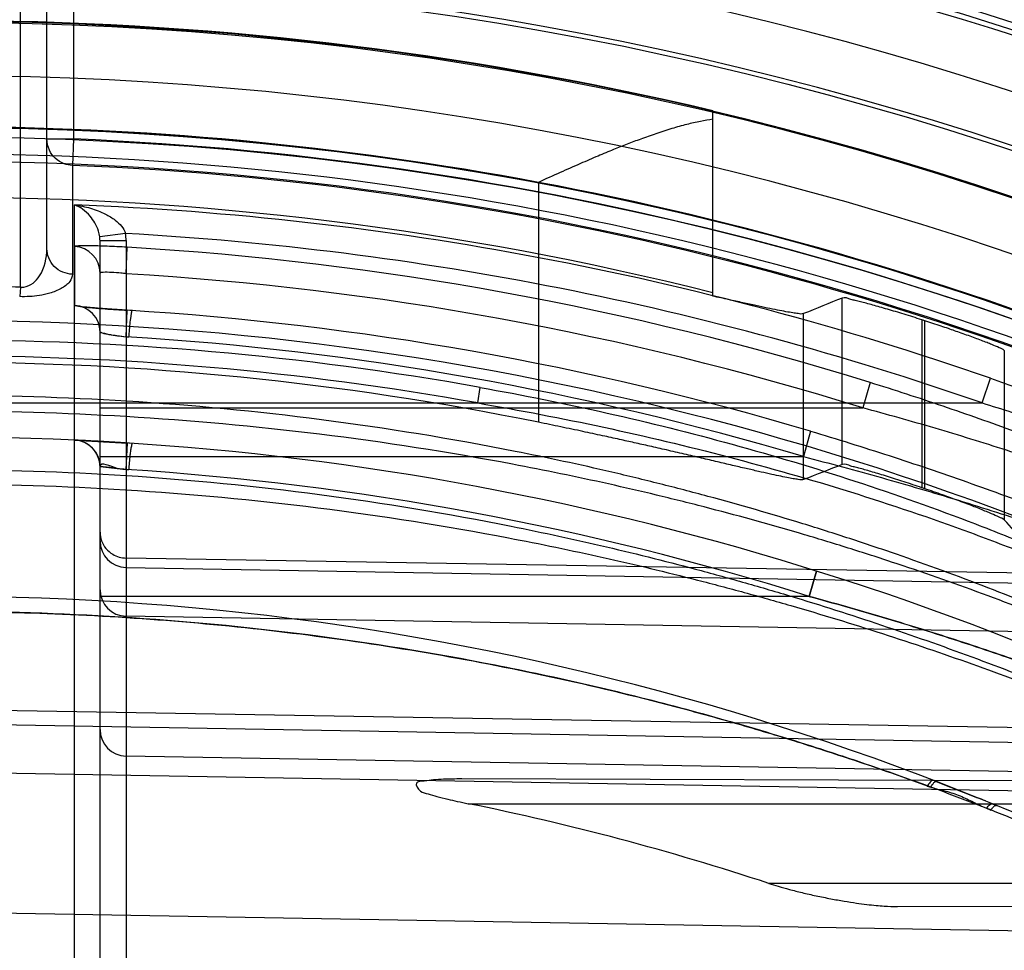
# Model space of a CAD drawing. Header units: millimetres. Extents: x 0 to 297, y 0 to 210.
# Tile 110 of 256: x 141.287 to 141.454, y 93.986 to 94.144. Entities that reach past the tile are written whole.
import ezdxf

# ---------------------------------------------------------------- set-up
doc = ezdxf.new("R2010")
doc.units = ezdxf.units.MM
doc.header["$LTSCALE"] = 16.335
doc.layers.get('0').update_dxf_attribs({"linetype": 'CONTINUOUS'})
for name, color, linetype in [('01_GLOBAL', 7, 'CONTINUOUS'), ('INTFCLR_1', 7, 'CONTINUOUS'), ('INTFCLR_144815', 7, 'CONTINUOUS')]:
    doc.layers.add(name, color=color, linetype=linetype)

msp = doc.modelspace()

# ---------------------------------------------------------------- linework, layer by layer
at = {"color": 7, "linetype": 'Continuous'}
msp.add_circle((142.5788034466, 92.2083412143), 3.42, dxfattribs=at)
at = {"color": 9, "linetype": 'Continuous'}
msp.add_arc((142.5788034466, 92.2083412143), 3.3761688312, 92.9674534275, 177.0325465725, dxfattribs=at)
at = {"layer": '01_GLOBAL', "color": 7, "linetype": 'Continuous'}
msp.add_circle((142.5788034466, 92.2083412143), 3.465, dxfattribs=at)
at = {"layer": 'INTFCLR_1', "color": 9, "linetype": 'Continuous'}
for p, q in [((141.287051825, 94.0983948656), (141.287051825, 94.2620928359)), ((141.2915518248, 94.1049232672), (141.291551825, 94.2470928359)), ((141.296051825, 94.2470928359), (141.296051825, 94.1235290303)), ((141.291551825, 94.1235290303), (141.296051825, 94.1235290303)), ((141.296051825, 94.1235290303), (141.2958673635, 94.119045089)), ((141.2958673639, 94.119045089), (141.2958673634, 94.10059186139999)), ((141.2962393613, 93.9704194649), (141.2962393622, 94.11234447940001)), ((141.304894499, 94.1074991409), (141.3005124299, 94.10691566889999)), ((141.300551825, 93.94351611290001), (141.300551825, 94.106289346)), ((141.300551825, 94.106289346), (141.3049732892, 94.106289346)), ((141.3049732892, 94.106289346), (141.3049732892, 93.9390167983)), ((141.296244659, 94.1052829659), (141.2962483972, 94.09529575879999)), ((141.3049732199, 94.1006804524), (141.3051632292, 94.1051696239)), ((141.287051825, 94.0983948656), (141.2869411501, 94.09679484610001)), ((141.4310790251, 94.08222614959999), (141.4298203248, 94.0779334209)), ((141.4500484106, 94.07876853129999), (141.4514403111, 94.0829541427)), ((141.3645680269, 94.07876853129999), (141.3649981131, 94.08140285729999)), ((141.264551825, 94.07876853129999), (141.4500484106, 94.07876853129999)), ((141.300551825, 94.07793341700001), (141.4298201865, 94.07793341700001)), ((141.4209467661, 94.0739923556), (141.4197476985, 94.06968095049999)), ((141.300551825, 94.06968095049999), (141.4197476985, 94.06968095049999)), ((141.5166176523, 94.0489022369), (141.3049732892, 94.05248783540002)), ((141.3049732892, 94.0508759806), (141.5126472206, 94.04725366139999)), ((141.4219656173, 94.05028380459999), (141.4206987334, 94.04598964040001)), ((141.4206987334, 94.04598964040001), (141.4219656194, 94.05028380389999)), ((141.4206987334, 94.04598964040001), (141.300551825, 94.04598964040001)), ((141.5105766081, 94.0390373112), (141.3049732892, 94.042623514)), ((141.5103153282, 94.0227992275), (141.273551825, 94.0268103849)), ((141.273551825, 94.02443961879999), (141.5062536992, 94.0203807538)), ((141.5045281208, 94.0154292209), (141.3049732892, 94.0189124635)), ((141.5041320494, 94.01216529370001), (141.273551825, 94.01618715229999)), ((141.5072684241, 94.01452700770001), (141.3618742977, 94.015034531)), ((141.3629629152, 94.01084283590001), (141.5140444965, 94.01084283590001)), ((141.5369511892, 93.9973428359), (141.4138816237, 93.9973428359)), ((141.4357133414, 93.9934088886), (141.542555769, 93.9937818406)), ((141.4979246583, 93.9885403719), (141.273551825, 93.9924568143))]:
    msp.add_line(p, q, dxfattribs=at)
at = {"layer": 'INTFCLR_1', "color": 7, "linetype": 'Continuous'}
for p, q in [((141.2962393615, 94.11234447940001), (141.2974676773, 94.11214429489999)), ((141.3049732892, 94.0899957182), (141.3051687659, 94.0944840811)), ((141.2961046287, 94.07247590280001), (141.305181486, 94.0719809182)), ((141.2961046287, 94.07247590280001), (141.305181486, 94.0719809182)), ((141.3049732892, 94.0674900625), (141.3051814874, 94.0719809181)), ((141.300551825, 94.0679747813), (141.3054067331, 94.067435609)), ((141.4517660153, 94.0108428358), (141.4419007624, 94.01476209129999)), ((141.4422627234, 94.01462250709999), (141.4492540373, 94.0118652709))]:
    msp.add_line(p, q, dxfattribs=at)
at = {"layer": 'INTFCLR_1', "color": 6, "linetype": 'Continuous'}
for p, q in [((141.300551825, 94.0679747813), (141.3049732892, 94.0674900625)), ((141.4517660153, 94.01084283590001), (141.4524889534, 94.0105454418))]:
    msp.add_line(p, q, dxfattribs=at)
for centre, radius, start, end in [((141.273551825, 93.5765928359), 0.548876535, 62.6696856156, 90.00000000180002), ((141.273551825, 93.5765928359), 0.5443766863, 62.4245665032, 90), ((141.273551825, 93.5765928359), 0.5431065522, 270, 90.00000002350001), ((141.2739012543, 93.57658883), 0.5295039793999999, 72.7321003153, 86.6152856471), ((141.273551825, 93.5765928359), 0.5161422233, 270, 90.00000002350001), ((141.2749896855, 93.5762531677), 0.4434044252, 71.74541161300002, 78.5563523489)]:
    msp.add_arc(centre, radius, start, end, dxfattribs=at)
at = {"layer": 'INTFCLR_1', "color": 9, "linetype": 'Continuous'}
for centre, radius, start, end in [((141.273551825, 93.5765928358), 0.5473988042, 62.58972046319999, 87.6442799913), ((141.273551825, 93.576592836), 0.54291107, 62.3438421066, 87.6442799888), ((141.2751967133, 93.5767465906), 0.5360110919, 70.80368684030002, 87.7501121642), ((141.2752615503, 93.57674495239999), 0.5315807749, 70.8036894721, 86.80439256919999), ((141.2956398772, 94.1062889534), 0.009333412, 0.0023832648, 7.450052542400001), ((141.2955534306, 94.1062893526), 0.0049983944, 359.9998982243, 7.198282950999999), ((141.2960536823, 94.10078878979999), 0.0044981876, 0.0202986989, 87.56672203), ((141.273986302, 93.57662457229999), 0.5249714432, 72.73193137, 86.6160883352), ((141.2735537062, 93.6948752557), 0.4037453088, 88.08411549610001, 90.00026696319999), ((141.2960536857, 94.09080174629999), 0.0044981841, 0.0202744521, 87.51910509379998), ((141.2732087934, 93.5765926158), 0.5188766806, 73.4574954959, 86.4686572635), ((141.2747490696, 93.5767314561), 0.5126773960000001, 79.8611195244, 90.13380172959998), ((141.2732873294, 93.5765926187), 0.5143799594, 73.4571779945, 86.4683268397), ((141.274791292, 93.5767461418), 0.5099866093, 79.8609639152, 90.1392513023), ((141.273551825, 93.5765928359), 0.4963968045, 61.9120625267, 89.9999999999), ((141.296051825, 94.0679747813), 0.0045, 0, 87.37830171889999), ((141.2736296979, 93.5765892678), 0.4919004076, 72.6035705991, 86.3466731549), ((141.3050500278, 94.05537371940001), 0.0044982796, 180.0217090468, 269.0225367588), ((141.3050500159, 94.0471212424), 0.004498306, 180.0215760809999, 269.0226857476), ((141.273551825, 93.5765928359), 0.4693968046, 56.81755615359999, 90), ((141.305051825, 94.0234117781), 0.0045, 180.000000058, 268.9999997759), ((141.4626157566, 94.0379961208), 0.0303284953, 247.0530898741, 248.5131805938)]:
    msp.add_arc(centre, radius, start, end, dxfattribs=at)
at = {"layer": 'INTFCLR_1', "color": 7, "linetype": 'Continuous'}
for centre, radius, start, end in [((141.272732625, 93.5608786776), 0.5121320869, 86.26921702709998, 87.3671636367), ((141.2890196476, 93.9423735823), 0.1261295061, 82.73341009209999, 84.75404924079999), ((141.3857331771, 93.8529044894), 0.1711824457, 67.7246884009, 68.2183094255)]:
    msp.add_arc(centre, radius, start, end, dxfattribs=at)
at = {"layer": 'INTFCLR_1', "color": 9, "linetype": 'Continuous'}
for points, knots in [([(141.2958673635, 94.119045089), (141.2953866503, 94.1190647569), (141.2943222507, 94.11928082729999), (141.2929127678, 94.1201617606), (141.2918292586, 94.1216415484), (141.291551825, 94.1228712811), (141.291551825, 94.1235290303)], [0, 0, 0, 0, 0.2112948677, 0.4678833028, 0.7111315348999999, 1, 1, 1, 1]), ([(141.3005124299, 94.10691566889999), (141.300469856, 94.10725241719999), (141.3002830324, 94.10807837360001), (141.2997416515, 94.10928718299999), (141.2988402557, 94.1105557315), (141.2976853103, 94.11162618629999), (141.2967209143, 94.1121613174), (141.2962393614, 94.11234447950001)], [0, 0, 0, 0, 0.1412747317, 0.3504177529, 0.5467739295, 0.7855627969, 1, 1, 1, 1]), ([(141.287051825, 94.0983948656), (141.2872473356, 94.0983817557), (141.28801891, 94.09840658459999), (141.2892746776, 94.09900030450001), (141.2910475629, 94.1010934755), (141.2915518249, 94.1033387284), (141.2915518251, 94.1049232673)], [0, 0, 0, 0, 0.0675116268, 0.2639478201, 0.4540699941, 1, 1, 1, 1]), ([(141.2958673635, 94.10059186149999), (141.2953199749, 94.10061349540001), (141.2941865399, 94.1008609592), (141.2927286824, 94.1018322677), (141.2917673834, 94.1032774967), (141.2915518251, 94.1043938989), (141.2915518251, 94.1049232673)], [0, 0, 0, 0, 0.2447874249, 0.5059939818, 0.7634557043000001, 1, 1, 1, 1]), ([(141.3051632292, 94.1051696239), (141.3045815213, 94.1052040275), (141.3034402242, 94.10526475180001), (141.3017848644, 94.1053365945), (141.3002640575, 94.10538338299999), (141.2989229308, 94.1054112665), (141.297854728, 94.10540385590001), (141.2969827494, 94.10540891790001), (141.2965912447, 94.1053357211), (141.2962446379, 94.105342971), (141.296244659, 94.1052829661)], [0, 0, 0, 0, 0.1956431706, 0.3837875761, 0.5559585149, 0.7074977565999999, 0.8310073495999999, 0.9231272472, 0.9798540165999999, 1, 1, 1, 1]), ([(141.2958673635, 94.10059186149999), (141.2958673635, 94.1001509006), (141.2954038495, 94.09909355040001), (141.2939315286, 94.0980587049), (141.2921376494, 94.09735758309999), (141.2897800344, 94.0968497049), (141.2880532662, 94.0967576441), (141.2869411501, 94.09679484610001)], [0, 0, 0, 0, 0.1269922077, 0.3073594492, 0.5057036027, 0.679542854, 1, 1, 1, 1]), ([(141.3049732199, 94.1006804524), (141.3046851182, 94.1007145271), (141.3038623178, 94.10080318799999), (141.3025931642, 94.1008985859), (141.3013606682, 94.10093805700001), (141.3008029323, 94.10088250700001), (141.3005518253, 94.1008403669), (141.300551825, 94.1007903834)], [0, 0, 0, 0, 0.195522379, 0.5548284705, 0.8787833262, 0.966313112, 1, 1, 1, 1]), ([(141.5146203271, 94.04675903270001), (141.5146390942, 94.0468343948), (141.5143265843, 94.0470239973), (141.5139386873, 94.04734781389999), (141.5131238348, 94.04783222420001), (141.5122621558, 94.04835123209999), (141.5113434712, 94.0488770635), (141.5101205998, 94.0495657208), (141.5084366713, 94.0504878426), (141.5062612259, 94.0516477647), (141.5039197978, 94.0528664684), (141.5005824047, 94.0545658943), (141.4971221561, 94.0562733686), (141.493556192, 94.05798325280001), (141.4898533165, 94.05972477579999), (141.4851388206, 94.06187889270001), (141.4774495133, 94.0652616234), (141.4676349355, 94.0693381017), (141.4556340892, 94.0739487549), (141.4434333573, 94.0782698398), (141.435209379, 94.0809422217), (141.4310790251, 94.08222614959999)], [0, 0, 0, 0, 0.0025611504, 0.009030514, 0.0191913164, 0.0324084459, 0.0427178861, 0.0539781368, 0.0787311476, 0.106005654, 0.1352862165, 0.1657747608, 0.2295111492, 0.2625260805, 0.2961904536, 0.3644525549, 0.4334516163, 0.5732098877, 0.7148725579, 0.8573624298, 1, 1, 1, 1]), ([(141.4514403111, 94.0829541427), (141.4547979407, 94.08178513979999), (141.4614722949, 94.07936528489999), (141.4713657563, 94.07547447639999), (141.4794934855, 94.07200536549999), (141.4859069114, 94.0690847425), (141.4906475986, 94.0668269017), (141.4953007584, 94.0645030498), (141.499825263, 94.06212408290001), (141.5041683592, 94.0597053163), (141.5082607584, 94.0572668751), (141.5114548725, 94.05519797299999), (141.5137867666, 94.05353798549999), (141.5153202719, 94.05235726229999), (141.5167802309, 94.05109770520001), (141.5179439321, 94.04990356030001), (141.5185644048, 94.0488671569), (141.5185644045, 94.04843554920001)], [0, 0, 0, 0, 0.1399143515, 0.2793523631, 0.4183208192, 0.4876277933, 0.5566715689, 0.6249513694, 0.6922995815, 0.7578231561, 0.8205641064, 0.8797384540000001, 0.9075437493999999, 0.9331526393, 0.9559789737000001, 0.9830146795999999, 1, 1, 1, 1]), ([(141.3649981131, 94.08140285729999), (141.372191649, 94.0801164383), (141.3864931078, 94.0772308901), (141.4076818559, 94.0719443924), (141.4285211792, 94.06569357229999), (141.4455696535, 94.05965027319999), (141.4573001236, 94.05495242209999), (141.4639318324, 94.0521286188), (141.470457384, 94.04923302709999), (141.4783964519, 94.04548424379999), (141.486089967, 94.0415127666), (141.4919827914, 94.03822306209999), (141.4961629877, 94.0357500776), (141.5000764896, 94.03327522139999), (141.5036374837, 94.0308319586), (141.506721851, 94.0284841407), (141.5091868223, 94.02628848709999), (141.510845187, 94.0244127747), (141.5115099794, 94.02306468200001), (141.5115099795, 94.0225060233)], [0, 0, 0, 0, 0.1368680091, 0.2731479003, 0.4088782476, 0.5442043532, 0.6117611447, 0.6455181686, 0.6791986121, 0.7454685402, 0.8099256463, 0.8413136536, 0.871861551, 0.9008796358, 0.9280292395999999, 0.952698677, 0.9735151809, 0.9895366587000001, 1, 1, 1, 1]), ([(141.5074653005, 94.02006955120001), (141.5074980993, 94.0201977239), (141.5069728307, 94.0205304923), (141.5065158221, 94.02092834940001), (141.5057669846, 94.02140799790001), (141.5047545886, 94.0220559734), (141.5032102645, 94.02298482), (141.5011000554, 94.02420791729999), (141.4977376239, 94.0260890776), (141.4940584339, 94.0280573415), (141.4901171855, 94.03008961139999), (141.4858089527, 94.0322558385), (141.4801709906, 94.0349862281), (141.4731689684, 94.0382156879), (141.4634527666, 94.04248131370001), (141.4509274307, 94.0475769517), (141.4380979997, 94.05227333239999), (141.4276155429, 94.0558006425), (141.4169895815, 94.0591700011), (141.4062575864, 94.06226642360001), (141.3954362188, 94.06508735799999), (141.3845726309, 94.0677205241), (141.3655369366, 94.07182100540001), (141.3381578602, 94.07628312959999), (141.3056314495, 94.0793838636), (141.2840640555, 94.08004542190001), (141.2735518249, 94.08003840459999)], [0, 0, 0, 0, 0.0016246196, 0.0057382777, 0.0087050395, 0.0122048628, 0.0206245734, 0.0307534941, 0.0421858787, 0.0679218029, 0.0819922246, 0.096636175, 0.1271354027, 0.1589100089, 0.1913169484, 0.2574315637, 0.3249185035, 0.3590436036, 0.393237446, 0.4617976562, 0.4961705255, 0.5305547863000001, 0.5990536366, 0.7352416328, 0.870914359, 1, 1, 1, 1]), ([(141.5062536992, 94.0203807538), (141.5062870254, 94.0205045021), (141.5057589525, 94.02082131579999), (141.5053104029, 94.0211992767), (141.5045649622, 94.0216556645), (141.5035585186, 94.0222726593), (141.5020222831, 94.0231568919), (141.4999239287, 94.0243209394), (141.4965791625, 94.0261115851), (141.49292021, 94.027984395), (141.4890010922, 94.0299176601), (141.4847155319, 94.0319789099), (141.4791072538, 94.0345766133), (141.4721431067, 94.0376481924), (141.4624766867, 94.04170579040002), (141.4500158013, 94.0465514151), (141.437258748, 94.0510136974), (141.4268350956, 94.05436460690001), (141.4162640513, 94.0575663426), (141.4055899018, 94.0605071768), (141.3948287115, 94.0631853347), (141.3840217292, 94.06568567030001), (141.3650807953, 94.06957898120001), (141.3378463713, 94.0738112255), (141.3054849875, 94.0767505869), (141.2840229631, 94.0773763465), (141.2735518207, 94.0773688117)], [0, 0, 0, 0, 0.0015875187, 0.0056520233, 0.0085895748, 0.012057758, 0.0204082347, 0.0304614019, 0.0418146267, 0.0673894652, 0.0813797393, 0.09594537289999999, 0.1262965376, 0.1579365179, 0.1902250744, 0.2561525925, 0.3235170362, 0.3576042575, 0.3917753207, 0.4603326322, 0.4947237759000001, 0.529138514, 0.5977315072, 0.7342179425, 0.8702910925, 1, 1, 1, 1]), ([(141.3645680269, 94.07876853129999), (141.3717190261, 94.07753506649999), (141.3859427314, 94.0748193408), (141.4070183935, 94.06979706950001), (141.4277469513, 94.063862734), (141.4447102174, 94.0581194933), (141.4563866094, 94.0536545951), (141.4629825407, 94.0509639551), (141.4694753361, 94.0482195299), (141.4773676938, 94.0446508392), (141.4850250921, 94.0408785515), (141.4908874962, 94.0377457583), (141.4950471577, 94.0353969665), (141.4989385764, 94.03304153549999), (141.50248134, 94.0307195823), (141.5055466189, 94.02848722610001), (141.5080009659, 94.0264008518), (141.509640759, 94.02462402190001), (141.5103207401, 94.0233331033), (141.5103153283, 94.0227992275)], [0, 0, 0, 0, 0.137561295, 0.2744141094, 0.4105726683, 0.5461541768, 0.6137615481, 0.64752046, 0.6811904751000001, 0.7473830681, 0.8116887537, 0.8429640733, 0.87337893, 0.9022313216, 0.9291876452, 0.9536238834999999, 0.9741733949, 0.9898789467, 1, 1, 1, 1]), ([(141.5126472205, 94.04725366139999), (141.5126669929, 94.0473223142), (141.5123466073, 94.0474853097), (141.5119745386, 94.0477672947), (141.5111612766, 94.04818725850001), (141.510310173, 94.0486382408), (141.5093992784, 94.04909494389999), (141.5081868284, 94.0496935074), (141.5065170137, 94.05049468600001), (141.5043604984, 94.0515019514), (141.5020392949, 94.0525599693), (141.4987293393, 94.0540354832), (141.4952988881, 94.0555166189), (141.4917646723, 94.0569986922), (141.4880922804, 94.058508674), (141.4834166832, 94.0603753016), (141.4757886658, 94.0633052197), (141.4660527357, 94.0668314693), (141.454154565, 94.07081119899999), (141.4420581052, 94.07453415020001), (141.4339119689, 94.07683107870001), (141.4298203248, 94.0779334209)], [0, 0, 0, 0, 0.0024216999, 0.0087445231, 0.0187469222, 0.0317994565, 0.0419968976, 0.0531455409, 0.0776809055, 0.1047476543, 0.1338338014, 0.1641461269, 0.2275876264, 0.2604846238, 0.2940512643, 0.3621808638, 0.4311300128, 0.5710277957, 0.7131364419, 0.8563610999, 1, 1, 1, 1]), ([(141.4500484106, 94.07876853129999), (141.4533749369, 94.0777627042), (141.4599872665, 94.075681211), (141.4697976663, 94.0723247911), (141.477863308, 94.06932919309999), (141.4842253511, 94.0667960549), (141.4889286, 94.0648478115), (141.4935407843, 94.0628314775), (141.498028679, 94.0607746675), (141.5023334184, 94.0586766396), (141.5063905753, 94.0565649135), (141.5095577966, 94.054767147), (141.5118763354, 94.0533291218), (141.5133938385, 94.05230514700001), (141.5148419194, 94.0512161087), (141.515966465, 94.05019921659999), (141.5166258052, 94.0492847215), (141.5166176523, 94.0489022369)], [0, 0, 0, 0, 0.1416375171, 0.2824963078, 0.4225452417, 0.4922456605, 0.5615765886, 0.6300148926, 0.6973860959, 0.7627642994, 0.8251686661, 0.8837597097, 0.911172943, 0.9362825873, 0.9585098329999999, 0.9844079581, 1, 1, 1, 1]), ([(141.4209467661, 94.0739923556), (141.4254142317, 94.0726654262), (141.4342907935, 94.06990437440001), (141.4474569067, 94.0654410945), (141.4604252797, 94.0606849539), (141.4710758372, 94.0564878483), (141.4784407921, 94.05344022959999), (141.4826058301, 94.0516772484), (141.4866977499, 94.04992013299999), (141.4907232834, 94.04815616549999), (141.4946641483, 94.0463990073), (141.4983777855, 94.04472672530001), (141.5019257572, 94.04311001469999), (141.5052788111, 94.04157702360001), (141.5075014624, 94.0405678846), (141.5092027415, 94.0398007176), (141.5103667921, 94.0393024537), (141.511277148, 94.0388962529), (141.5118020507, 94.0387841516), (141.5125327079, 94.0384084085), (141.5125644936, 94.0385350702)], [0, 0, 0, 0, 0.142169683, 0.2835504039, 0.4240561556, 0.563510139, 0.6327419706, 0.6672043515, 0.7014823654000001, 0.7685924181, 0.8012776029, 0.8331131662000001, 0.8928323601, 0.9202467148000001, 0.9455268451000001, 0.9674495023, 0.9767800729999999, 0.9848200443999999, 0.9960162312, 1, 1, 1, 1]), ([(141.4197476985, 94.06968095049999), (141.4241727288, 94.0685427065), (141.4329646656, 94.0661721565), (141.4460165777, 94.06232933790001), (141.4588727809, 94.0582268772), (141.4694362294, 94.0545988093), (141.4767425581, 94.0519605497), (141.4808725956, 94.05043417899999), (141.4849285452, 94.0489129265), (141.488919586, 94.04738460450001), (141.4928273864, 94.0458611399), (141.4965089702, 94.0444111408), (141.5000271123, 94.04300851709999), (141.5033518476, 94.04167778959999), (141.5055563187, 94.0408020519), (141.5072424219, 94.0401349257), (141.5083978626, 94.039704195), (141.50929771, 94.03934612), (141.5098338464, 94.0392688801), (141.5105405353, 94.0389130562), (141.5105766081, 94.039037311)], [0, 0, 0, 0, 0.1428698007, 0.2847012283, 0.4254045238, 0.5648045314, 0.6339179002, 0.6682993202, 0.7024827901, 0.7693695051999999, 0.801929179, 0.8336335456, 0.8930903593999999, 0.9203831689, 0.9455575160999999, 0.9674028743, 0.9767097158, 0.98473829, 0.9959542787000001, 1, 1, 1, 1]), ([(141.2735518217, 94.06749728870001), (141.284033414, 94.06749035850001), (141.3054984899, 94.0667903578), (141.3378026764, 94.0636189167), (141.3649139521, 94.0591262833), (141.3864190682, 94.05446451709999), (141.3997947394, 94.0511040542), (141.4104318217, 94.0481549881), (141.4209648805, 94.0450515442), (141.4339286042, 94.04089451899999), (141.4491681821, 94.0354844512), (141.4615658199, 94.0306671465), (141.4711881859, 94.02669886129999), (141.4780838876, 94.0237533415), (141.4836290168, 94.0213116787), (141.4873840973, 94.0196279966), (141.4894455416, 94.01869698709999), (141.4922921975, 94.0174062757), (141.4954315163, 94.0159707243), (141.4987878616, 94.0144430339), (141.5006250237, 94.01361767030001), (141.5019326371, 94.01304314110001), (141.5028836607, 94.0126361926), (141.5037605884, 94.0122704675), (141.5045953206, 94.0119658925), (141.5049980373, 94.0118353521), (141.505337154, 94.01178701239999), (141.5053531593, 94.0118490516)], [0, 0, 0, 0, 0.130786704, 0.2677636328, 0.404740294, 0.4734132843, 0.5422929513, 0.5767905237, 0.6111417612, 0.6793027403, 0.7466312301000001, 0.8128947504, 0.8452407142, 0.8765031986, 0.9064562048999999, 0.9208407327, 0.9278523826, 0.9346799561, 0.9598414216, 0.970922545, 0.980699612, 0.9849597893, 0.9887650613, 0.9935477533, 0.9970617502, 0.9992005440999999, 1, 1, 1, 1]), ([(141.2735518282, 94.0650336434), (141.2839910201, 94.0650272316), (141.3053481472, 94.06436367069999), (141.3374842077, 94.06135555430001), (141.3644488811, 94.05709331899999), (141.385840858, 94.05266736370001), (141.3991448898, 94.04947630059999), (141.4097253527, 94.0466751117), (141.4201986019, 94.0437279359), (141.4330886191, 94.03977960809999), (141.4482447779, 94.0346387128), (141.4605772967, 94.03005894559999), (141.4701492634, 94.0262855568), (141.4770076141, 94.0234849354), (141.482523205, 94.0211629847), (141.4862583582, 94.0195617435), (141.4883087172, 94.0186763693), (141.491139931, 94.017448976), (141.4942625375, 94.01608367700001), (141.4976010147, 94.01463085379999), (141.4994283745, 94.0138459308), (141.5007290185, 94.0132997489), (141.5016750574, 94.0129125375), (141.5025480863, 94.0125657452), (141.5033776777, 94.01227367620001), (141.5037799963, 94.0121545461), (141.5041153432, 94.0121037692), (141.5041320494, 94.01216529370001)], [0, 0, 0, 0, 0.1313468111, 0.2686508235, 0.4058494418, 0.474578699, 0.5434713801, 0.577957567, 0.6122849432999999, 0.6803599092, 0.7475503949, 0.8136250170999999, 0.8458596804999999, 0.8770032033, 0.9068325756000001, 0.921154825, 0.9281355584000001, 0.9349327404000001, 0.9599810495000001, 0.9710130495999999, 0.9807486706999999, 0.9849919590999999, 0.9887832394, 0.9935509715, 0.9970580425, 0.9991978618, 1, 1, 1, 1]), ([(141.3005518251, 94.0568548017), (141.3005518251, 94.0563583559), (141.300728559, 94.0553648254), (141.3014916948, 94.0540483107), (141.3028699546, 94.05287011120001), (141.3041875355, 94.05250114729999), (141.3049732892, 94.05248783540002)], [0, 0, 0, 0, 0.2178172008, 0.4321017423, 0.6551985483, 1, 1, 1, 1]), ([(141.4206987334, 94.04598964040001), (141.4248356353, 94.0448614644), (141.4330603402, 94.04253262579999), (141.4452620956, 94.0387421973), (141.4572798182, 94.0346911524), (141.4671487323, 94.03110349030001), (141.4749031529, 94.02811597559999), (141.4796583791, 94.0262262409), (141.4833822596, 94.02470330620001), (141.4869552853, 94.02321851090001), (141.4912014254, 94.02141509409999), (141.4952573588, 94.01963453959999), (141.4982564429, 94.0183011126), (141.5002145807, 94.01741445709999), (141.5018261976, 94.0166812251), (141.5029426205, 94.0161545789), (141.5038618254, 94.0157617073), (141.5040816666, 94.0155989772), (141.5045915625, 94.01542811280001), (141.5045281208, 94.0154292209)], [0, 0, 0, 0, 0.1439991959, 0.2870321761, 0.4290317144, 0.5698547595, 0.6396317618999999, 0.7080941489, 0.7416889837, 0.7747394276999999, 0.8380349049, 0.8965827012, 0.9235688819, 0.9481140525, 0.969131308, 0.9820165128, 0.9917401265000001, 0.9978691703, 1, 1, 1, 1]), ([(141.5045281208, 94.0154292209), (141.5031344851, 94.0160786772), (141.501078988, 94.0170238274), (141.4982906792, 94.0182835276), (141.4961174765, 94.0192543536), (141.4937763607, 94.02028789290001), (141.4904296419, 94.02174222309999), (141.4860463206, 94.02360520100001), (141.4815430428, 94.0254630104), (141.4778215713, 94.0269542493), (141.4740060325, 94.0284625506), (141.467220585, 94.031075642), (141.4573698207, 94.03465921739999), (141.4473713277, 94.03803349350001), (141.4392533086, 94.04060667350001), (141.4310459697, 94.0431043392), (141.4248454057, 94.04485857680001), (141.4206987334, 94.04598964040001)], [0, 0, 0, 0, 0.0516329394, 0.07597447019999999, 0.1027491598, 0.1315643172, 0.1619139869, 0.2252911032, 0.2915055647, 0.3255023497, 0.3599250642, 0.4292866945, 0.5696783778, 0.7119074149, 0.7836251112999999, 0.8556591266, 1, 1, 1, 1]), ([(141.4206987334, 94.04598964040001), (141.4248356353, 94.0448614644), (141.4330603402, 94.04253262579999), (141.4452620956, 94.0387421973), (141.4572798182, 94.0346911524), (141.4671487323, 94.03110349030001), (141.4749031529, 94.02811597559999), (141.4796583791, 94.0262262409), (141.4833822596, 94.02470330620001), (141.4869552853, 94.02321851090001), (141.4912014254, 94.02141509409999), (141.4952573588, 94.01963453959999), (141.4982564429, 94.0183011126), (141.5002145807, 94.01741445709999), (141.5018261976, 94.0166812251), (141.5029426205, 94.0161545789), (141.5038618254, 94.0157617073), (141.5040816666, 94.0155989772), (141.5045915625, 94.01542811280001), (141.5045281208, 94.0154292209)], [0, 0, 0, 0, 0.1439991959, 0.2870321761, 0.4290317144, 0.5698547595, 0.6396317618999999, 0.7080941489, 0.7416889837, 0.7747394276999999, 0.8380349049, 0.8965827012, 0.9235688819, 0.9481140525, 0.969131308, 0.9820165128, 0.9917401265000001, 0.9978691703, 1, 1, 1, 1]), ([(141.4979246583, 93.9885403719), (141.4975839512, 93.9887190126), (141.4968323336, 93.9891119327), (141.4955367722, 93.9897847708), (141.4939209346, 93.99061695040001), (141.4919580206, 93.9916172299), (141.4888156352, 93.99319862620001), (141.4853748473, 93.9948924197), (141.4816812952, 93.99666746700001), (141.4776137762, 93.99858795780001), (141.4733915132, 94.00052567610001), (141.46903869, 94.00246484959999), (141.4645094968, 94.00444100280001), (141.4563523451, 94.0078864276), (141.4443839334, 94.0126068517), (141.4321227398, 94.0169882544), (141.4220853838, 94.02029806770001), (141.4118819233, 94.0234756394), (141.3989800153, 94.02714231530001), (141.3833327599, 94.03103026), (141.3623411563, 94.03550926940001), (141.3359251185, 94.03978710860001), (141.3045305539, 94.0427737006), (141.2837085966, 94.04341986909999), (141.2735518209, 94.04341926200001)], [0, 0, 0, 0, 0.0049484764, 0.0109096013, 0.0187784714, 0.0283278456, 0.0392482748, 0.0640294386, 0.0776580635, 0.09196065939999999, 0.1218892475, 0.1374137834, 0.1532564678, 0.1854526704, 0.2513126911, 0.3187201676, 0.3529062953, 0.3872583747, 0.456181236, 0.5254040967, 0.5946131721, 0.7322373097, 0.8693511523, 1, 1, 1, 1]), ([(141.2735518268, 94.04341925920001), (141.2804379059, 94.04341392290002), (141.2945253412, 94.0431248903), (141.3157552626, 94.0417583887), (141.3371930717, 94.03942625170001), (141.3584936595, 94.0361559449), (141.3796529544, 94.0319369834), (141.3953907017, 94.0280756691), (141.4058105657, 94.02518730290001), (141.4127140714, 94.0231948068), (141.4212561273, 94.02058155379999), (141.4313718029, 94.01723902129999), (141.4380401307, 94.0148780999), (141.4413394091, 94.0136492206)], [0, 0, 0, 0, 0.1206088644, 0.2467093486, 0.3724880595, 0.4981837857, 0.6240325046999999, 0.7502704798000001, 0.7818918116, 0.8134145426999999, 0.8761180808, 0.9383352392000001, 1, 1, 1, 1]), ([(141.4507913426, 94.01006762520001), (141.450876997, 94.01018507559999), (141.4511309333, 94.01049296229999), (141.4514927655, 94.0108742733), (141.4517660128, 94.01084283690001)], [0, 0, 0, 0, 0.3457672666, 1, 1, 1, 1]), ([(141.4515068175, 94.00977539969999), (141.4515943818, 94.00990349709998), (141.4518284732, 94.0102089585), (141.4522406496, 94.01064782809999), (141.4524889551, 94.0105454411)], [0, 0, 0, 0, 0.3661711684, 1, 1, 1, 1])]:
    msp.add_open_spline(points, degree=3, knots=knots, dxfattribs=at)
at = {"layer": 'INTFCLR_1', "color": 7, "linetype": 'Continuous'}
for points, knots in [([(141.2962393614, 94.11234447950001), (141.2971485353, 94.1122291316), (141.2985022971, 94.1119500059), (141.3002334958, 94.1113655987), (141.3016696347, 94.1107284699), (141.3034169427, 94.1096684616), (141.3046096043, 94.1084073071), (141.3048944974, 94.1074991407)], [0, 0, 0, 0, 0.2669397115, 0.4002871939, 0.5320302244, 0.7227661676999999, 1, 1, 1, 1]), ([(141.2962483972, 94.0952957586), (141.2967105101, 94.09518400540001), (141.2977230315, 94.0950175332), (141.2994599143, 94.09488404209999), (141.3019658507, 94.0946856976), (141.3039236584, 94.0945609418), (141.3051687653, 94.0944840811)], [0, 0, 0, 0, 0.1584417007, 0.3435284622, 0.5824831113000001, 1, 1, 1, 1]), ([(141.3060440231, 94.0944292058), (141.3054604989, 94.0944640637), (141.3043020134, 94.0945380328), (141.3026062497, 94.09464850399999), (141.3011223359, 94.0947528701), (141.2998865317, 94.0948475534), (141.2988101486, 94.0949338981), (141.2978592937, 94.0950316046), (141.2969887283, 94.09510355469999), (141.2965911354, 94.09521576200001), (141.2962484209, 94.0952337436), (141.2962483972, 94.09529575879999)], [0, 0, 0, 0, 0.1780984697, 0.3536547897, 0.5178134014, 0.6310911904, 0.7318289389, 0.8450385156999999, 0.9288399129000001, 0.9811059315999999, 1, 1, 1, 1]), ([(141.3060440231, 94.0944292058), (141.3059055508, 94.09450764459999), (141.3057876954, 94.0933210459), (141.3056152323, 94.0926531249), (141.305494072, 94.09117700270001), (141.3054326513, 94.0903632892), (141.3054071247, 94.08994129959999)], [0, 0, 0, 0, 0.104810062, 0.4459542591, 0.7215775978, 1, 1, 1, 1]), ([(141.300551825, 94.09080333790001), (141.3010491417, 94.0906322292), (141.3025038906, 94.0902668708), (141.3040028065, 94.0901174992), (141.3049732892, 94.0899957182)], [0, 0, 0, 0, 0.3481884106, 1, 1, 1, 1]), ([(141.300551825, 94.09080333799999), (141.3005518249, 94.09074932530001), (141.3007948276, 94.090675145), (141.3011246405, 94.09057310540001), (141.3017662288, 94.0904540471), (141.3026246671, 94.0903109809), (141.303868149, 94.0901349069), (141.3048323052, 94.09000994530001), (141.3054071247, 94.08994129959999)], [0, 0, 0, 0, 0.0327203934, 0.1144666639, 0.2427324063, 0.4099109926, 0.6493055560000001, 1, 1, 1, 1]), ([(141.300551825, 94.0679747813), (141.3005514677, 94.0688102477), (141.3001024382, 94.0702738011), (141.2984997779, 94.0719417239), (141.2970507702, 94.0724338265), (141.2962152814, 94.0724720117)], [0, 0, 0, 0, 0.3680915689, 0.6315143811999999, 1, 1, 1, 1]), ([(141.3060562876, 94.0719258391), (141.306008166, 94.0719287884), (141.3059279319, 94.0716985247), (141.3058396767, 94.07136744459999), (141.3057270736, 94.0706949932), (141.3056096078, 94.0697899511), (141.3054972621, 94.0686694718), (141.3054341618, 94.06784887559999), (141.3054067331, 94.067435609)], [0, 0, 0, 0, 0.0316968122, 0.1182537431, 0.2635564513, 0.4580123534, 0.7277009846, 1, 1, 1, 1]), ([(141.4419007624, 94.01476209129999), (141.4418482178, 94.0148072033), (141.4415656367, 94.0148377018), (141.4411586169, 94.0144281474), (141.4408789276, 94.0140774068), (141.4407209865, 94.0138412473)], [0, 0, 0, 0, 0.1300274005, 0.4665718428, 1, 1, 1, 1]), ([(141.4407209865, 94.0138412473), (141.4417453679, 94.0134793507), (141.4436509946, 94.0130864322), (141.4462967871, 94.0122414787), (141.4485385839, 94.01110646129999), (141.4500302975, 94.01038942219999), (141.4507913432, 94.010067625)], [0, 0, 0, 0, 0.302215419, 0.5396466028, 0.7701500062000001, 1, 1, 1, 1]), ([(141.4413394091, 94.0136492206), (141.4414921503, 94.01392133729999), (141.4416917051, 94.01426409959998), (141.4421256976, 94.01467528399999), (141.4422627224, 94.0146225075)], [0, 0, 0, 0, 0.6800170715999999, 1, 1, 1, 1])]:
    msp.add_open_spline(points, degree=3, knots=knots, dxfattribs=at)
at = {"layer": 'INTFCLR_1', "color": 6, "linetype": 'Continuous'}
for points, knots in [([(141.3049732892, 94.0674900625), (141.3044706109, 94.0675547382), (141.3032516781, 94.06746243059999), (141.3005518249, 94.0689506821), (141.300551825, 94.0679747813)], [0, 0, 0, 0, 0.3418183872, 1, 1, 1, 1]), ([(141.3618742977, 94.015034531), (141.3613118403, 94.01503649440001), (141.3602781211, 94.0150313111), (141.3586849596, 94.0149781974), (141.3570661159, 94.01490721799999), (141.3557060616, 94.0146494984), (141.3536262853, 94.0145980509), (141.3547834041, 94.0127415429), (141.356198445, 94.0125541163), (141.3577376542, 94.0120073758), (141.3593950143, 94.0116223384), (141.3611710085, 94.0112113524), (141.3623362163, 94.0109696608), (141.3629629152, 94.01084283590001)], [0, 0, 0, 0, 0.0955667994, 0.1750762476, 0.2730603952, 0.3615173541, 0.4400352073, 0.5240707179, 0.601488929, 0.6904809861, 0.7977763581, 0.8913601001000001, 1, 1, 1, 1]), ([(141.4138816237, 93.9973428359), (141.4144123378, 93.99716775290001), (141.4155692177, 93.9968090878), (141.4174457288, 93.99628597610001), (141.4195814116, 93.99574957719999), (141.4219166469, 93.9952224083), (141.4243070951, 93.9947408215), (141.4265851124, 93.9943350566), (141.4286306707, 93.9940167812), (141.4304298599, 93.9937773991), (141.4320087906, 93.9936043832), (141.4337442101, 93.9934595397), (141.434959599, 93.9934062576), (141.4357133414, 93.9934088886)], [0, 0, 0, 0, 0.0753548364, 0.1632863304, 0.2626460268, 0.3722420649, 0.4860620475, 0.5914190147, 0.6842181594, 0.7651796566, 0.8361411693, 0.8983651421, 1, 1, 1, 1])]:
    msp.add_open_spline(points, degree=3, knots=knots, dxfattribs=at)
at = {"layer": 'INTFCLR_144815', "color": 6, "linetype": 'Continuous'}
msp.add_line((141.4044191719, 94.096875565), (141.4044191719, 94.1282836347), dxfattribs=at)
at = {"layer": 'INTFCLR_144815', "color": 9, "linetype": 'Continuous'}
for p, q in [((141.3748484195, 94.1161667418), (141.3748484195, 94.0754987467)), ((141.4263147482, 94.0683354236), (141.4263147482, 94.09655777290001)), ((141.4197867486, 94.0657777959), (141.4197867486, 94.0939125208)), ((141.4397962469, 94.09287499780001), (141.4397962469, 94.0644149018)), ((141.4403074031, 94.06424040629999), (141.4403074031, 94.09271012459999)), ((141.4537889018, 94.0876844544), (141.4537889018, 94.05894320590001))]:
    msp.add_line(p, q, dxfattribs=at)
at = {"layer": 'INTFCLR_144815', "color": 6, "linetype": 'Continuous'}
for radius in [0.5743020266, 0.5472855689]:
    msp.add_circle((141.273551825, 93.5765928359), radius, dxfattribs=at)
for radius, start, end in [(0.7917112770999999, 313.9937911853, 154.5150993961), (0.7647112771, 312.9543589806, 154.5144414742), (0.7590682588, 71.6563998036, 156.0440844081), (0.7468663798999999, 70.9981667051, 162.0018332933), (0.73941501, 282.2440355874, 71.2863570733), (0.5949342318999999, 45.0000000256, 314.9999999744), (0.5938695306, 44.999999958, 315.000000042), (0.5930090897, 44.99999997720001, 315.0000000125), (0.5750735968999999, 47.86578076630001, 312.1342192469), (0.5668530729, 45.72777364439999, 314.2722263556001), (0.5488570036, 45.6663486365, 314.3336513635), (0.54882, 45.741955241, 314.258044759), (0.5489999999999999, 57.4833087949, 79.3673701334), (0.5370448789, 75.8961331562, 104.1038668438), (0.5423877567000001, 72.0945480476, 72.1512840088), (0.5090855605, 78.52282503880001, 101.4771749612), (0.515371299, 71.1214044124, 71.1814515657)]:
    msp.add_arc((141.273551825, 93.5765928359), radius, start, end, dxfattribs=at)
at = {"layer": 'INTFCLR_144815', "color": 9, "linetype": 'Continuous'}
for centre, radius, start, end in [((141.273551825, 93.5765928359), 0.7861461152, 71.617857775, 156.0236179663), ((141.273551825, 93.5765928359), 0.7771464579, 71.6178577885, 156.0236179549), ((141.273551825, 93.5765928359), 0.743791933, 70.768222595, 162.2317774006), ((141.273551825, 93.5765928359), 0.6197635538, 52.2436298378, 307.7563701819), ((141.273551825, 93.5765928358), 0.6107702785, 52.2436298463, 75.5403197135), ((141.273551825, 93.5765928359), 0.5837869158, 52.5411294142, 307.4588705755), ((141.273551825, 93.5765928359), 0.5666595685, 45.7280221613, 314.2719778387), ((141.273551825, 93.5765928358), 0.5670000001, 76.6554352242, 103.3445648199), ((141.273551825, 93.5765928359), 0.5576609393, 45.73034182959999, 314.2696581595), ((141.273551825, 93.5765928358), 0.5490000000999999, 79.3673701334, 100.6326298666)]:
    msp.add_arc(centre, radius, start, end, dxfattribs=at)
at = {"layer": 'INTFCLR_144815', "color": 6, "linetype": 'Continuous'}
for centre, major_axis, ratio, start_param, end_param in [((141.8010357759, 93.5765928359), (0.7916281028, 0), 0.7456587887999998, 2.0638918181, 2.0732771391), ((141.7686588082, 93.5765928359), (0.7430379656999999, 0), 0.7456587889, 2.0496201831, 2.0595447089), ((140.5125315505, 93.5765928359), (1.1421106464, 0), 0.7456587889, 0.5919499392, 0.6021168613)]:
    msp.add_ellipse(centre, major_axis=major_axis, ratio=ratio, start_param=start_param, end_param=end_param, dxfattribs=at)
for points, knots in [([(141.4044191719, 94.12686178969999), (141.4037086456, 94.1267656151), (141.4022202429, 94.1265100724), (141.3998976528, 94.1259746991), (141.3973833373, 94.1252698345), (141.3947844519, 94.1244363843), (141.3922584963, 94.1235409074), (141.3898676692, 94.1226349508), (141.387456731, 94.12167706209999), (141.3848204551, 94.1205825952), (141.3818023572, 94.1192885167), (141.3784372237, 94.11779638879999), (141.3760723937, 94.1167245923), (141.3748484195, 94.1161667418)], [0, 0, 0, 0, 0.068202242, 0.1435380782, 0.2266295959, 0.3165126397, 0.4030980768, 0.4815233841, 0.5596981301, 0.6498566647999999, 0.7530316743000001, 0.8720522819, 1, 1, 1, 1]), ([(141.4197867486, 94.0939125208), (141.4194971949, 94.0937938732), (141.4188488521, 94.0939377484), (141.4178675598, 94.0940430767), (141.416699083, 94.094261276), (141.415267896, 94.0945334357), (141.4135720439, 94.0948834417), (141.4116224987, 94.09529741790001), (141.4094281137, 94.095773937), (141.4069998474, 94.0963070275), (141.4053039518, 94.09668078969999), (141.4044191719, 94.096875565)], [0, 0, 0, 0, 0.0599062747, 0.117228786, 0.1927519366, 0.2859282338, 0.3966909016, 0.5240476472, 0.6675426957, 0.8265592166, 1, 1, 1, 1]), ([(141.4397962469, 94.09287499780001), (141.439295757, 94.09303615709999), (141.4383016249, 94.0933526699), (141.4368262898, 94.0938115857), (141.4353928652, 94.0942469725), (141.4340195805, 94.09465378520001), (141.4327241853, 94.0950277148), (141.4315196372, 94.09536508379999), (141.4304198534, 94.0956654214), (141.4294360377, 94.0959186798), (141.4285739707, 94.0961485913), (141.4275650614, 94.0963316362), (141.4267805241, 94.09674440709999), (141.4263147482, 94.09655777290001)], [0, 0, 0, 0, 0.1127655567, 0.223750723, 0.3313612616, 0.4340507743, 0.5309262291, 0.6205062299, 0.7023685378, 0.7752834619, 0.8388146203, 0.8923860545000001, 1, 1, 1, 1]), ([(141.4537889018, 94.0876844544), (141.4535681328, 94.08791829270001), (141.4527860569, 94.08816233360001), (141.4518353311, 94.0886156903), (141.4508168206, 94.08901004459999), (141.4498746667, 94.0893758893), (141.4488224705, 94.0897711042), (141.4476856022, 94.09018989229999), (141.4465263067, 94.0906054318), (141.4453980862, 94.0910016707), (141.4442626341, 94.0913952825), (141.4430316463, 94.0918132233), (141.4416940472, 94.0922586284), (141.4407652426, 94.0925621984), (141.4403074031, 94.09271012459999)], [0, 0, 0, 0, 0.066994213, 0.1616304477, 0.2231243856, 0.2936763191, 0.3724047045, 0.4571979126, 0.5460893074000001, 0.6289487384, 0.7063065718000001, 0.7964378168, 0.8997668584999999, 1, 1, 1, 1]), ([(141.4197867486, 94.0657777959), (141.4195064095, 94.0656666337), (141.4188852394, 94.0658116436), (141.417946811, 94.06592419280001), (141.4168387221, 94.0661457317), (141.4154856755, 94.06642184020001), (141.4138833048, 94.06677460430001), (141.412036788, 94.0671923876), (141.4099517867, 94.0676749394), (141.4076399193, 94.06821548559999), (141.4051194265, 94.0688066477), (141.4024012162, 94.0694438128), (141.3995202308, 94.0701138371), (141.3965925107, 94.0707892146), (141.3937711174, 94.07143153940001), (141.3911230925, 94.0720265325), (141.3884650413, 94.07261667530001), (141.3855594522, 94.07325167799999), (141.3822378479, 94.0739661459), (141.378617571, 94.07472748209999), (141.3761082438, 94.07524295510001), (141.3748484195, 94.0754987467)], [0, 0, 0, 0, 0.0196680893, 0.0383567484, 0.0628817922, 0.09286724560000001, 0.1285982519, 0.1698218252, 0.2163585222, 0.2681650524, 0.3246660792, 0.3852003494, 0.4502468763, 0.5175726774, 0.5811550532, 0.6389607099, 0.6945774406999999, 0.7587289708, 0.8329299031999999, 0.9161602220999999, 1, 1, 1, 1]), ([(141.4397962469, 94.0644149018), (141.4392942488, 94.0645859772), (141.438297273, 94.0649219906), (141.4368178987, 94.0654093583), (141.4353813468, 94.0658717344), (141.4340059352, 94.066303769), (141.4327096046, 94.0667008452), (141.4315051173, 94.0670591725), (141.4304064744, 94.06737814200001), (141.4294244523, 94.06764757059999), (141.4285648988, 94.0678915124), (141.4275597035, 94.06808972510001), (141.4267817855, 94.0685162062), (141.4263147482, 94.0683354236)], [0, 0, 0, 0, 0.1132175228, 0.2245929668, 0.3325080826, 0.4353794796, 0.5323590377, 0.6219207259, 0.7036906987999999, 0.7764316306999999, 0.8397478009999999, 0.8930891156, 1, 1, 1, 1]), ([(141.4537889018, 94.05894320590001), (141.4535635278, 94.05918773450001), (141.4527567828, 94.05945484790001), (141.4517749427, 94.05994277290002), (141.4507186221, 94.060372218), (141.4497386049, 94.06077258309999), (141.4486362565, 94.0612071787), (141.4474255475, 94.0616745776), (141.4461203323, 94.062166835), (141.4447358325, 94.06267776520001), (141.443292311, 94.0631990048), (141.4418098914, 94.0637228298), (141.4408101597, 94.0640684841), (141.4403074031, 94.06424040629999)], [0, 0, 0, 0, 0.0688129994, 0.1667265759, 0.2306250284, 0.3039041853, 0.3860176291, 0.475739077, 0.5724744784, 0.6746619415, 0.78111473, 0.8900515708, 1, 1, 1, 1])]:
    msp.add_open_spline(points, degree=3, knots=knots, dxfattribs=at)

doc.saveas('drawing.dxf')
